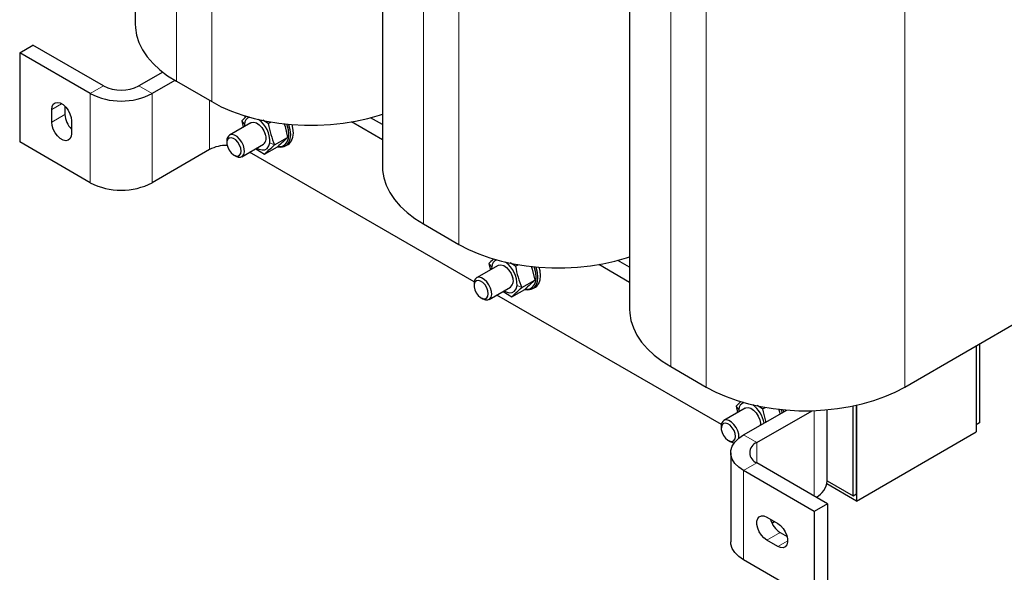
# Model space of a CAD drawing. Header units: millimetres. Extents: x 5 to 418, y 2 to 292.
# Tile 19 of 23: x 318 to 381, y 52 to 87. Entities that reach past the tile are written whole.
import ezdxf

# ---------------------------------------------------------------- set-up
doc = ezdxf.new("R2010")
doc.units = ezdxf.units.MM

msp = doc.modelspace()

# ---------------------------------------------------------------- linework, layer by layer
at = {"color": 7, "linetype": 'Continuous', "lineweight": 25}
for p, q in [((325.6826, 114.158), (325.6826, 87.2239)), ((341.5218, 105.5322), (341.5218, 78.0801)), ((357.361, 96.3885), (357.361, 68.9364)), ((318.2777, 85.3785), (319.1262, 85.8683)), ((323.6517, 83.2558), (319.1262, 85.8683)), ((318.2777, 85.3785), (318.2777, 79.6627)), ((322.8032, 82.766), (318.2777, 85.3785)), ((327.4423, 84.1378), (325.9144, 83.2558)), ((328.2207, 83.6075), (326.763, 82.766)), ((328.3186, 83.5501), (330.5814, 82.2438)), ((320.3283, 80.9285), (320.3283, 81.7451)), ((321.1768, 81.9481), (321.1768, 81.4184)), ((321.6011, 81.0103), (321.6011, 80.1937)), ((333.0947, 80.8948), (331.7182, 80.1002)), ((332.5069, 81.0072), (332.6, 80.6092)), ((334.2057, 80.8382), (333.864, 81.0574)), ((334.2057, 80.8382), (334.3783, 80.9379)), ((335.2134, 80.8379), (335.2792, 80.6573)), ((341.5218, 79.7975), (339.5385, 80.9424)), ((341.5218, 80.7772), (340.766, 81.2135)), ((335.2792, 80.6573), (335.444, 79.9519)), ((322.8032, 77.0502), (318.2777, 79.6627)), ((331.5525, 79.7339), (331.5525, 79.6087)), ((332.5181, 78.7145), (333.8946, 79.5091)), ((334.6116, 79.4714), (335.444, 79.9519)), ((335.3128, 79.4041), (335.4825, 79.5021)), ((330.4399, 79.1728), (326.763, 77.0502)), ((347.3987, 70.689), (333.0074, 78.9969)), ((333.4093, 79.229), (333.9651, 78.8724)), ((333.9651, 78.8724), (334.7975, 79.3529)), ((332.0096, 78.8168), (332.1181, 78.7542)), ((344.1578, 74.4063), (346.4205, 73.1)), ((357.361, 71.6334), (356.6052, 72.0697)), ((348.9339, 71.751), (347.5574, 70.9564)), ((348.3461, 71.8634), (348.4392, 71.4655)), ((350.0449, 71.6945), (349.7032, 71.9137)), ((350.0449, 71.6945), (350.2175, 71.7941)), ((351.0526, 71.6941), (351.1184, 71.5136)), ((351.1184, 71.5136), (351.2832, 70.8081)), ((357.361, 70.6537), (355.3777, 71.7986)), ((350.4508, 70.3276), (351.2832, 70.8081)), ((347.3917, 70.5902), (347.3917, 70.4649)), ((348.3573, 69.5708), (349.7338, 70.3654)), ((349.2485, 70.0852), (349.8043, 69.7286)), ((349.8043, 69.7286), (350.6367, 70.2092)), ((351.152, 70.2603), (351.3217, 70.3583)), ((347.8488, 69.673), (347.9573, 69.6104)), ((363.2379, 61.5452), (348.8466, 69.8532)), ((374.9877, 63.9563), (383.5437, 68.8955)), ((379.5697, 66.6014), (379.5697, 61.5382)), ((379.5697, 66.6014), (379.5697, 61.081)), ((379.7818, 66.7239), (379.7818, 61.6607)), ((359.997, 65.2625), (362.2597, 63.9563)), ((364.773, 62.6073), (363.3966, 61.8127)), ((364.1853, 62.7197), (364.2784, 62.3217)), ((364.6639, 60.8862), (367.426, 62.4807)), ((365.8841, 62.5507), (365.5424, 62.7699)), ((365.8841, 62.5507), (366.0567, 62.6503)), ((366.8918, 62.5504), (366.9575, 62.3698)), ((370.0095, 57.9462), (370.0095, 62.4965)), ((371.6784, 56.9827), (371.6784, 62.7429)), ((371.8905, 57.1051), (371.8905, 62.7889)), ((371.8905, 62.7889), (371.8905, 56.6479)), ((365.5124, 60.3964), (369.0532, 62.4404)), ((366.9575, 62.3698), (366.9904, 62.2293)), ((363.2309, 61.4464), (363.2309, 61.3211)), ((379.7818, 61.6607), (379.5697, 61.5382)), ((371.8905, 56.6479), (379.5697, 61.081)), ((363.688, 60.5293), (363.7965, 60.4666)), ((363.8438, 59.7433), (363.8438, 54.0275)), ((370.0379, 56.4776), (365.5124, 59.0901)), ((369.1894, 55.9878), (364.6639, 58.6003)), ((371.8905, 56.6479), (369.988, 57.7462)), ((370.0095, 57.9461), (371.6784, 56.9827)), ((371.6784, 56.9827), (371.8905, 57.1051)), ((370.0379, 56.4776), (369.1894, 55.9878)), ((370.0379, 56.4776), (370.0379, 50.7618)), ((366.1488, 55.62), (366.8559, 55.2118)), ((369.1894, 55.9878), (369.1894, 50.272)), ((366.4824, 55.2405), (366.6443, 55.334)), ((366.9974, 54.6401), (367.456, 54.3754)), ((366.8559, 53.7421), (366.1488, 54.1503)), ((369.1894, 50.272), (364.6639, 52.8845))]:
    msp.add_line(p, q, dxfattribs=at)
at = {"color": 7, "linetype": 'Continuous', "lineweight": 18}
for p, q in [((328.3186, 111.0022), (328.3186, 83.5501)), ((330.5814, 109.6959), (330.5814, 82.2438)), ((344.1578, 101.8584), (344.1578, 74.4063)), ((346.4205, 100.5521), (346.4205, 73.1)), ((359.997, 92.7146), (359.997, 65.2625)), ((362.2597, 91.4084), (362.2597, 63.9563)), ((374.9877, 91.4084), (374.9877, 63.9563)), ((322.8032, 82.766), (323.6517, 83.2558)), ((322.8032, 82.766), (322.8032, 77.0502)), ((325.9144, 83.2558), (326.763, 82.766)), ((326.763, 82.766), (326.763, 77.0502)), ((320.3283, 81.7451), (320.9648, 82.1125)), ((330.4399, 82.3255), (330.4399, 79.1728)), ((320.3283, 80.9285), (321.1768, 81.4184)), ((332.6814, 80.7954), (332.5069, 81.0072)), ((332.7027, 81.3356), (332.7027, 81.1977)), ((334.3078, 79.6086), (334.6116, 79.4714)), ((348.5206, 71.6516), (348.3461, 71.8634)), ((350.147, 70.4648), (350.4508, 70.3276)), ((364.3598, 62.5078), (364.1853, 62.7197)), ((369.1894, 62.4448), (369.1894, 56.9675)), ((364.6639, 60.8862), (365.5124, 60.3964)), ((365.5124, 60.3964), (365.5124, 59.0901)), ((365.5124, 59.0901), (364.6639, 58.6003)), ((364.6639, 58.6003), (364.6639, 52.8845)), ((366.1488, 54.1503), (366.9974, 54.6401)), ((366.8559, 53.7421), (367.4923, 54.1095))]:
    msp.add_line(p, q, dxfattribs=at)
at = {"color": 7, "linetype": 'Continuous', "lineweight": 25, "flags": 128}
for points in [[(325.6826, 87.2239), (325.6922, 86.984), (325.7689, 86.5061), (325.9216, 86.0344), (326.1491, 85.5728), (326.4494, 85.1253), (326.82, 84.6957), (327.2576, 84.2877), (327.7586, 83.9047), (328.3186, 83.5501)], [(320.3283, 81.7451), (320.3541, 81.9372), (320.4293, 82.084), (320.548, 82.1736), (320.7003, 82.1988), (320.8741, 82.1574), (321.0553, 82.0528), (321.2291, 81.8935), (321.3815, 81.6925), (321.5001, 81.4659), (321.5753, 81.2322), (321.6011, 81.0103)], [(330.5814, 82.2438), (331.1957, 81.9205), (331.8591, 81.6313), (332.5659, 81.3787), (333.31, 81.1648), (334.0852, 80.9914), (334.8848, 80.8601), (335.7019, 80.7719), (336.5297, 80.7276), (337.361, 80.7276), (338.1887, 80.7719), (339.0059, 80.8601), (339.8054, 80.9914), (340.5806, 81.1648), (341.3248, 81.3787), (341.5218, 81.4439)], [(321.6011, 80.1937), (321.5753, 80.0016), (321.5001, 79.8548), (321.3815, 79.7652), (321.2291, 79.74), (321.0553, 79.7814), (320.8741, 79.886), (320.7003, 80.0453), (320.548, 80.2463), (320.4293, 80.4729), (320.3541, 80.7066), (320.3283, 80.9285)], [(333.0947, 80.8948), (333.1274, 80.9108), (333.2783, 80.9304), (333.4505, 80.8787), (333.6269, 80.7608), (333.7904, 80.5881), (333.9249, 80.3776), (334.0173, 80.15)], [(334.8284, 79.353), (335.0038, 79.3293), (335.2183, 79.3611), (335.3974, 79.4646), (335.5322, 79.6345), (335.6159, 79.8623), (335.6442, 80.1367), (335.6159, 80.4438), (335.5322, 80.7682), (335.5258, 80.7871)], [(334.8368, 79.3767), (334.9226, 79.3697), (335.1264, 79.3999), (335.2966, 79.4982), (335.4247, 79.6596), (335.5042, 79.876), (335.5311, 80.1367), (335.5042, 80.4284), (335.4247, 80.7366), (335.4027, 80.7989)], [(335.4825, 79.5021), (335.5671, 79.5626), (335.7019, 79.7325), (335.7856, 79.9603), (335.8139, 80.2346), (335.7856, 80.5417), (335.7322, 80.7695)], [(332.1181, 78.7542), (332.2794, 78.6882), (332.4321, 78.6827), (332.5568, 78.7417), (332.6426, 78.8598), (332.6818, 79.0265), (332.6709, 79.2271), (332.6109, 79.4438), (332.5071, 79.6571), (332.3688, 79.8483), (332.2082, 80.0003), (332.0396, 80.0996), (331.8779, 80.1375), (331.7377, 80.1104), (331.7377, 80.1104)], [(331.7021, 79.913), (331.609, 79.8303), (331.5592, 79.695), (331.5583, 79.5217), (331.6063, 79.3293), (331.698, 79.1385), (331.8234, 78.9701), (331.9691, 78.8423), (332.1192, 78.7689), (332.2574, 78.758), (332.3688, 78.8106), (332.4412, 78.9211), (332.4669, 79.0775), (332.4431, 79.2629), (332.3723, 79.4571), (332.2622, 79.6392), (332.1247, 79.7894), (331.9748, 79.8913), (331.8287, 79.9341), (331.7021, 79.913)], [(333.4746, 79.2667), (333.6014, 79.2012), (333.8083, 79.1457), (333.9937, 79.1622), (334.1452, 79.2495), (334.2523, 79.4018), (334.3078, 79.6086)], [(341.5218, 78.0801), (341.5314, 77.8402), (341.6081, 77.3623), (341.7608, 76.8906), (341.9883, 76.429), (342.2886, 75.9815), (342.6592, 75.5519), (343.0968, 75.1439), (343.5978, 74.7609), (344.1578, 74.4063)], [(346.4205, 73.1), (347.0349, 72.7767), (347.6983, 72.4875), (348.4051, 72.2349), (349.1492, 72.021), (349.9244, 71.8476), (350.724, 71.7163), (351.5411, 71.6281), (352.3689, 71.5838), (353.2002, 71.5838), (354.0279, 71.6281), (354.8451, 71.7163), (355.6446, 71.8476), (356.4198, 72.021), (357.1639, 72.2349), (357.361, 72.3001)], [(348.9339, 71.751), (348.9666, 71.7671), (349.1175, 71.7867), (349.2896, 71.7349), (349.4661, 71.617), (349.6296, 71.4443), (349.7641, 71.2339), (349.8565, 71.0062)], [(350.6676, 70.2092), (350.8429, 70.1856), (351.0575, 70.2174), (351.2366, 70.3208), (351.3714, 70.4907), (351.4551, 70.7186), (351.4834, 70.9929), (351.4551, 71.3), (351.3714, 71.6244), (351.365, 71.6433)], [(350.676, 70.2329), (350.7618, 70.2259), (350.9656, 70.2561), (351.1358, 70.3544), (351.2639, 70.5158), (351.3433, 70.7323), (351.3703, 70.9929), (351.3433, 71.2846), (351.2639, 71.5928), (351.2419, 71.6552)], [(351.3217, 70.3583), (351.4063, 70.4188), (351.5411, 70.5887), (351.6248, 70.8165), (351.6531, 71.0909), (351.6248, 71.398), (351.5714, 71.6257)], [(347.5413, 70.7692), (347.4482, 70.6865), (347.3984, 70.5512), (347.3975, 70.3779), (347.4454, 70.1855), (347.5371, 69.9947), (347.6626, 69.8263), (347.8083, 69.6985), (347.9584, 69.6252), (348.0966, 69.6142), (348.208, 69.6668), (348.2804, 69.7773), (348.3061, 69.9337), (348.2823, 70.1191), (348.2115, 70.3134), (348.1014, 70.4954), (347.9639, 70.6456), (347.814, 70.7476), (347.6679, 70.7903), (347.5413, 70.7692)], [(347.9573, 69.6104), (348.1186, 69.5444), (348.2713, 69.5389), (348.396, 69.5979), (348.4818, 69.716), (348.521, 69.8828), (348.5101, 70.0834), (348.4501, 70.3), (348.3463, 70.5134), (348.208, 70.7045), (348.0474, 70.8566), (347.8788, 70.9559), (347.7171, 70.9937), (347.5768, 70.9666), (347.5768, 70.9666)], [(349.3138, 70.1229), (349.4406, 70.0574), (349.6474, 70.0019), (349.8329, 70.0184), (349.9844, 70.1058), (350.0915, 70.258), (350.147, 70.4648)], [(357.361, 68.9364), (357.3706, 68.6964), (357.4473, 68.2186), (357.6, 67.7468), (357.8275, 67.2852), (358.1278, 66.8378), (358.4984, 66.4082), (358.936, 66.0001), (359.437, 65.6172), (359.997, 65.2625)], [(362.2597, 63.9563), (362.8741, 63.633), (363.5375, 63.3438), (364.2443, 63.0911), (364.9884, 62.8772), (365.7636, 62.7039), (366.5631, 62.5725), (367.3803, 62.4843), (368.208, 62.4401), (369.0393, 62.4401), (369.8671, 62.4843), (370.6843, 62.5725), (371.4838, 62.7039), (372.259, 62.8772), (373.0031, 63.0911), (373.7099, 63.3438), (374.3733, 63.633), (374.9877, 63.9563)], [(364.773, 62.6073), (364.8058, 62.6233), (364.9567, 62.6429), (365.1288, 62.5912), (365.3053, 62.4732), (365.4688, 62.3006), (365.6033, 62.0901), (365.6957, 61.8624)], [(367.143, 62.3174), (367.103, 62.4491), (367.0811, 62.5114)], [(367.2434, 62.3753), (367.2106, 62.4807), (367.2041, 62.4996)], [(364.3512, 60.6712), (364.3602, 60.739), (364.3493, 60.9396), (364.2893, 61.1562), (364.1855, 61.3696), (364.0472, 61.5608), (363.8866, 61.7128), (363.7179, 61.8121), (363.5563, 61.8499), (363.416, 61.8228)], [(365.6957, 61.8624), (365.737, 61.6399), (365.7337, 61.5038)], [(363.3805, 61.6254), (363.2873, 61.5427), (363.2376, 61.4074), (363.2367, 61.2342), (363.2846, 61.0417), (363.3763, 60.851), (363.5018, 60.6826), (363.6475, 60.5548), (363.7976, 60.4814), (363.9358, 60.4704), (364.0471, 60.5231), (364.1196, 60.6336), (364.1453, 60.79), (364.1215, 60.9754), (364.0506, 61.1696), (363.9405, 61.3517), (363.8031, 61.5018), (363.6532, 61.6038), (363.507, 61.6465), (363.3805, 61.6254)], [(364.6639, 58.6003), (364.3502, 58.8161), (364.1061, 59.0601), (363.9392, 59.3249), (363.8545, 59.6024), (363.8545, 59.8841), (363.9392, 60.1616), (364.1061, 60.4264), (364.3502, 60.6704), (364.6639, 60.8862)], [(363.7965, 60.4666), (363.9578, 60.4006), (364.0782, 60.3907)], [(366.1488, 54.1503), (365.9695, 54.2835), (365.8048, 54.4656), (365.6679, 54.6816), (365.5699, 54.9141), (365.5189, 55.1442), (365.5189, 55.3534), (365.5699, 55.5246), (365.6679, 55.6441), (365.8048, 55.702), (365.9695, 55.6938), (366.1488, 55.62)], [(366.8559, 55.2118), (367.0352, 55.0786), (367.2, 54.8966), (367.3369, 54.6806), (367.4348, 54.4481), (367.4858, 54.2179), (367.4858, 54.0087), (367.4348, 53.8375), (367.3369, 53.7181), (367.2, 53.6601), (367.0352, 53.6683), (366.8559, 53.7421)], [(364.6639, 52.8845), (364.3502, 53.1003), (364.1061, 53.3443), (363.9392, 53.6091), (363.8545, 53.8866), (363.8438, 54.0275)]]:
    msp.add_lwpolyline(points, dxfattribs=at)
at = {"color": 7, "linetype": 'Continuous', "lineweight": 25}
for centre, radius, start, end in [((324.7831, 86.5662), 4.285, 242.480539, 297.519461), ((324.7831, 85.4393), 2.4592, 242.609672, 297.390328), ((322.5863, 81.4911), 1.4113, 182.955924, 225.729312), ((333.6919, 80.6756), 1.0175, 173.237701, 181.308648), ((333.1546, 80.7955), 0.4731, 107.98948, 180.016874), ((332.5655, 79.6765), 1.7436, 357.768374, 54.792002), ((333.5371, 79.9098), 0.537, 311.744598, 26.571682), ((331.9458, 79.7743), 0.3953, 121.764728, 185.855238), ((331.5316, 77.1086), 2.3351, 89.000147, 117.872244), ((324.7831, 80.8504), 4.285, 242.480539, 297.519461), ((348.9937, 71.6518), 0.4731, 107.98948, 180.016874), ((348.4047, 70.5327), 1.7436, 357.768374, 54.792002), ((349.5311, 71.5318), 1.0175, 173.237701, 181.308648), ((347.785, 70.6305), 0.3953, 121.764728, 185.855238), ((349.3763, 70.766), 0.537, 311.744598, 26.571682), ((365.3703, 62.388), 1.0175, 173.237701, 181.308648), ((364.8329, 62.508), 0.4731, 107.98948, 180.016874), ((364.1901, 61.3448), 1.8108, 9.503081, 54.20701), ((363.6242, 61.4867), 0.3953, 121.764728, 185.855238), ((365.7603, 59.7433), 0.6986, 110.783421, 249.216579), ((368.6953, 58.0453), 1.3179, 298.616411, 355.690915), ((367.7556, 55.8175), 1.4004, 194.088311, 237.218911)]:
    msp.add_arc(centre, radius, start, end, dxfattribs=at)
for points, knots in [([(332.8264, 81.3152), (332.8149, 81.305), (332.6818, 81.1869), (332.5904, 81.093), (332.5069, 81.0072)], [0, 0, 0, 0, 0.0867596, 1, 1, 1, 1]), ([(334.2057, 80.8382), (334.2544, 80.599), (334.3516, 80.1214), (334.525, 79.6878), (334.6116, 79.4714)], [0, 0, 0, 0, 0.5008729, 1, 1, 1, 1]), ([(335.444, 79.9519), (335.3553, 79.8631), (335.1779, 79.6854), (334.9243, 79.4638), (334.7975, 79.3529)], [0, 0, 0, 0, 0.4999949, 1, 1, 1, 1]), ([(333.9651, 78.8724), (334.0538, 78.9612), (334.2312, 79.1389), (334.4848, 79.3605), (334.6116, 79.4714)], [0, 0, 0, 0, 0.4999949, 1, 1, 1, 1]), ([(348.6656, 72.1715), (348.6541, 72.1612), (348.521, 72.0432), (348.4296, 71.9492), (348.3461, 71.8634)], [0, 0, 0, 0, 0.0867596, 1, 1, 1, 1]), ([(350.0449, 71.6945), (350.0936, 71.4553), (350.1908, 70.9776), (350.3642, 70.544), (350.4508, 70.3276)], [0, 0, 0, 0, 0.50087292, 1, 1, 1, 1]), ([(351.2832, 70.8081), (351.1945, 70.7193), (351.0171, 70.5417), (350.7635, 70.32), (350.6367, 70.2092)], [0, 0, 0, 0, 0.4999949, 1, 1, 1, 1]), ([(349.8043, 69.7286), (349.893, 69.8175), (350.0704, 69.9951), (350.324, 70.2168), (350.4508, 70.3276)], [0, 0, 0, 0, 0.4999949, 1, 1, 1, 1]), ([(364.5048, 63.0277), (364.4932, 63.0174), (364.3601, 62.8994), (364.2688, 62.8055), (364.1853, 62.7197)], [0, 0, 0, 0, 0.0867596, 1, 1, 1, 1]), ([(365.8841, 62.5507), (365.9285, 62.309), (365.9817, 62.0197), (366.0806, 61.7568), (366.0969, 61.7135)], [0, 0, 0, 0, 0.8353417, 1, 1, 1, 1])]:
    msp.add_open_spline(points, degree=3, knots=knots, dxfattribs=at)

doc.saveas('drawing.dxf')
